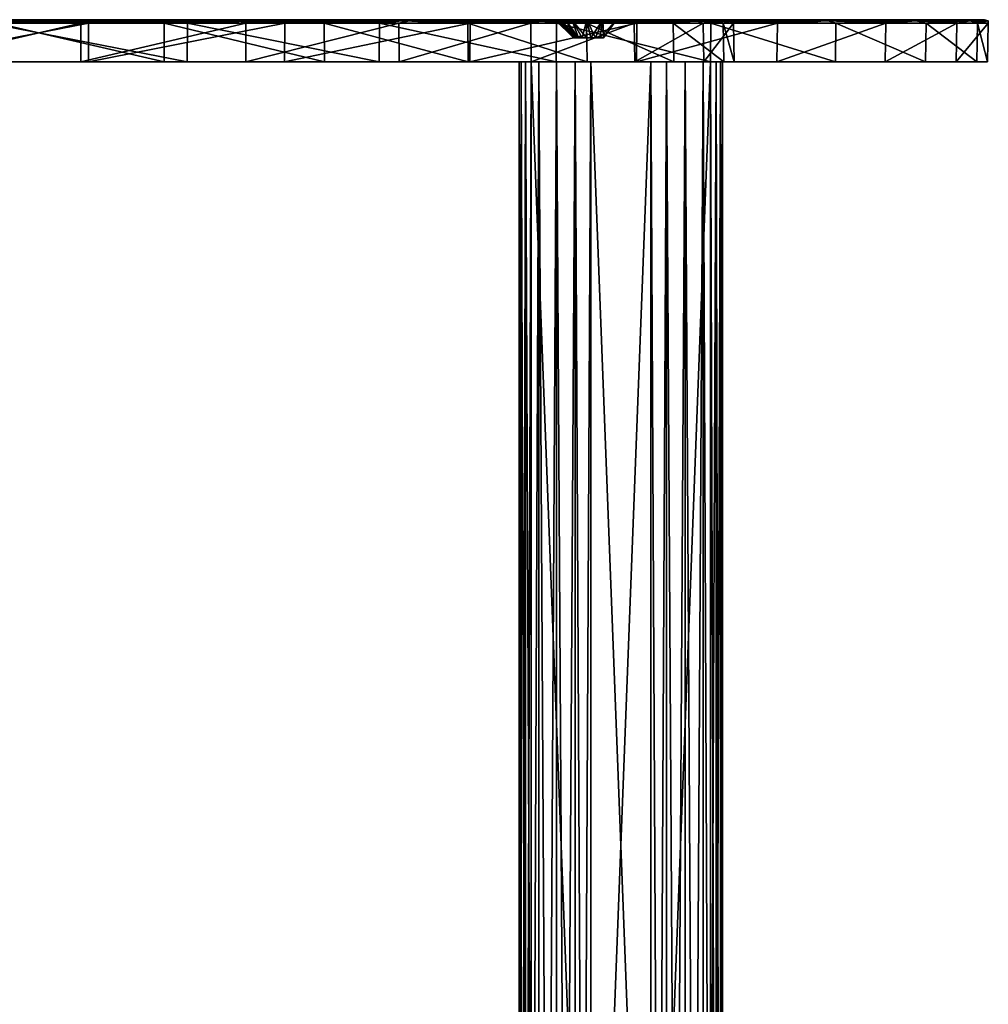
# Model space of a CAD drawing. Header units: millimetres. Extents: x -67 to 67, y -25 to 255.
# Tile 19 of 19: x -1 to 67, y 185 to 255. Entities that reach past the tile are written whole.
import ezdxf

# ---------------------------------------------------------------- set-up
doc = ezdxf.new("R2010")
doc.units = ezdxf.units.MM
doc.header["$LTSCALE"] = 65.185185
for name, color, linetype in [('12', 7, 'CONTINUOUS'), ('13', 7, 'CONTINUOUS'), ('14', 7, 'CONTINUOUS'), ('15', 7, 'CONTINUOUS'), ('16', 7, 'CONTINUOUS'), ('17', 7, 'CONTINUOUS'), ('18', 7, 'CONTINUOUS'), ('19', 7, 'CONTINUOUS'), ('26', 7, 'CONTINUOUS'), ('27', 7, 'CONTINUOUS'), ('28', 7, 'CONTINUOUS'), ('30', 7, 'CONTINUOUS'), ('32', 7, 'CONTINUOUS'), ('33', 7, 'CONTINUOUS'), ('34', 7, 'CONTINUOUS'), ('35', 7, 'CONTINUOUS'), ('36', 7, 'CONTINUOUS'), ('37', 7, 'CONTINUOUS'), ('38', 7, 'CONTINUOUS'), ('39', 7, 'CONTINUOUS'), ('41', 7, 'CONTINUOUS')]:
    doc.layers.add(name, color=color, linetype=linetype)

msp = doc.modelspace()

# ---------------------------------------------------------------- linework, layer by layer
at = {"layer": '12', "color": 252, "linetype": 'Continuous', "true_color": 0x96918c}
for points in [[(43.487, 30, 47.73), (43.487, 252, 47.73), (35.002, 30, 39.244), (43.487, 30, 47.73)], [(43.487, 252, 47.73), (35.002, 252, 39.244), (35.002, 30, 39.244), (43.487, 252, 47.73)]]:
    msp.add_3dface(points, dxfattribs=at)
at = {"layer": '13', "color": 252, "linetype": 'Continuous', "true_color": 0x96918c}
for points in [[(47.73, 30, 43.487), (39.244, 252, 35.002), (47.73, 252, 43.487), (47.73, 30, 43.487)], [(39.244, 30, 35.002), (39.244, 252, 35.002), (47.73, 30, 43.487), (39.244, 30, 35.002)]]:
    msp.add_3dface(points, dxfattribs=at)
at = {"layer": '14', "color": 252, "linetype": 'Continuous', "true_color": 0x96918c}
for points in [[(34.142, 30, 36.787), (34.583, 252, 35.527), (34.583, 30, 35.527), (34.142, 30, 36.787)], [(34.142, 252, 36.787), (34.583, 252, 35.527), (34.142, 30, 36.787), (34.142, 252, 36.787)], [(34.291, 252, 38.114), (34.142, 252, 36.787), (34.291, 30, 38.114), (34.291, 252, 38.114)], [(34.291, 30, 38.114), (34.142, 252, 36.787), (34.142, 30, 36.787), (34.291, 30, 38.114)], [(35.002, 30, 39.244), (35.002, 252, 39.244), (34.291, 252, 38.114), (35.002, 30, 39.244)], [(35.002, 30, 39.244), (34.291, 252, 38.114), (34.291, 30, 38.114), (35.002, 30, 39.244)], [(34.583, 30, 35.527), (35.527, 252, 34.583), (35.527, 30, 34.583), (34.583, 30, 35.527)], [(34.583, 252, 35.527), (35.527, 252, 34.583), (34.583, 30, 35.527), (34.583, 252, 35.527)], [(35.527, 30, 34.583), (36.787, 252, 34.142), (36.787, 30, 34.142), (35.527, 30, 34.583)], [(35.527, 252, 34.583), (36.787, 252, 34.142), (35.527, 30, 34.583), (35.527, 252, 34.583)], [(36.787, 30, 34.142), (38.114, 252, 34.291), (38.114, 30, 34.291), (36.787, 30, 34.142)], [(36.787, 252, 34.142), (38.114, 252, 34.291), (36.787, 30, 34.142), (36.787, 252, 34.142)], [(39.244, 252, 35.002), (39.244, 30, 35.002), (38.114, 30, 34.291), (39.244, 252, 35.002)], [(38.114, 252, 34.291), (39.244, 252, 35.002), (38.114, 30, 34.291), (38.114, 252, 34.291)]]:
    msp.add_3dface(points, dxfattribs=at)
at = {"layer": '15', "color": 252, "linetype": 'Continuous', "true_color": 0x96918c}
for points in [[(43.487, 252, 47.73), (43.487, 30, 47.73), (44.618, 30, 48.44), (43.487, 252, 47.73)], [(44.618, 252, 48.44), (43.487, 252, 47.73), (44.618, 30, 48.44), (44.618, 252, 48.44)], [(45.944, 30, 48.59), (44.618, 252, 48.44), (44.618, 30, 48.44), (45.944, 30, 48.59)], [(45.944, 252, 48.59), (44.618, 252, 48.44), (45.944, 30, 48.59), (45.944, 252, 48.59)], [(47.204, 30, 48.149), (45.944, 252, 48.59), (45.944, 30, 48.59), (47.204, 30, 48.149)], [(47.204, 252, 48.149), (45.944, 252, 48.59), (47.204, 30, 48.149), (47.204, 252, 48.149)], [(48.149, 30, 47.204), (47.204, 252, 48.149), (47.204, 30, 48.149), (48.149, 30, 47.204)], [(48.149, 252, 47.204), (47.204, 252, 48.149), (48.149, 30, 47.204), (48.149, 252, 47.204)], [(47.73, 30, 43.487), (47.73, 252, 43.487), (48.44, 252, 44.618), (47.73, 30, 43.487)], [(47.73, 30, 43.487), (48.44, 252, 44.618), (48.44, 30, 44.618), (47.73, 30, 43.487)], [(48.59, 30, 45.944), (48.149, 252, 47.204), (48.149, 30, 47.204), (48.59, 30, 45.944)], [(48.59, 252, 45.944), (48.149, 252, 47.204), (48.59, 30, 45.944), (48.59, 252, 45.944)], [(48.44, 252, 44.618), (48.59, 252, 45.944), (48.44, 30, 44.618), (48.44, 252, 44.618)], [(48.44, 30, 44.618), (48.59, 252, 45.944), (48.59, 30, 45.944), (48.44, 30, 44.618)]]:
    msp.add_3dface(points, dxfattribs=at)
at = {"layer": '16', "color": 252, "linetype": 'Continuous', "true_color": 0x96918c}
for points in [[(47.73, 30, -43.487), (47.73, 252, -43.487), (39.244, 30, -35.002), (47.73, 30, -43.487)], [(47.73, 252, -43.487), (39.244, 252, -35.002), (39.244, 30, -35.002), (47.73, 252, -43.487)]]:
    msp.add_3dface(points, dxfattribs=at)
at = {"layer": '17', "color": 252, "linetype": 'Continuous', "true_color": 0x96918c}
for points in [[(43.487, 30, -47.73), (35.002, 252, -39.244), (43.487, 252, -47.73), (43.487, 30, -47.73)], [(35.002, 30, -39.244), (35.002, 252, -39.244), (43.487, 30, -47.73), (35.002, 30, -39.244)]]:
    msp.add_3dface(points, dxfattribs=at)
at = {"layer": '18', "color": 252, "linetype": 'Continuous', "true_color": 0x96918c}
for points in [[(34.583, 30, -35.527), (34.142, 252, -36.787), (34.142, 30, -36.787), (34.583, 30, -35.527)], [(34.583, 252, -35.527), (34.142, 252, -36.787), (34.583, 30, -35.527), (34.583, 252, -35.527)], [(34.142, 30, -36.787), (34.291, 252, -38.114), (34.291, 30, -38.114), (34.142, 30, -36.787)], [(34.142, 252, -36.787), (34.291, 252, -38.114), (34.142, 30, -36.787), (34.142, 252, -36.787)], [(35.002, 252, -39.244), (35.002, 30, -39.244), (34.291, 30, -38.114), (35.002, 252, -39.244)], [(34.291, 252, -38.114), (35.002, 252, -39.244), (34.291, 30, -38.114), (34.291, 252, -38.114)], [(35.527, 30, -34.583), (34.583, 252, -35.527), (34.583, 30, -35.527), (35.527, 30, -34.583)], [(35.527, 252, -34.583), (34.583, 252, -35.527), (35.527, 30, -34.583), (35.527, 252, -34.583)], [(36.787, 30, -34.142), (35.527, 252, -34.583), (35.527, 30, -34.583), (36.787, 30, -34.142)], [(36.787, 252, -34.142), (35.527, 252, -34.583), (36.787, 30, -34.142), (36.787, 252, -34.142)], [(38.114, 252, -34.291), (36.787, 252, -34.142), (38.114, 30, -34.291), (38.114, 252, -34.291)], [(38.114, 30, -34.291), (36.787, 252, -34.142), (36.787, 30, -34.142), (38.114, 30, -34.291)], [(39.244, 30, -35.002), (39.244, 252, -35.002), (38.114, 252, -34.291), (39.244, 30, -35.002)], [(39.244, 30, -35.002), (38.114, 252, -34.291), (38.114, 30, -34.291), (39.244, 30, -35.002)]]:
    msp.add_3dface(points, dxfattribs=at)
at = {"layer": '19', "color": 252, "linetype": 'Continuous', "true_color": 0x96918c}
for points in [[(43.487, 30, -47.73), (43.487, 252, -47.73), (44.618, 252, -48.44), (43.487, 30, -47.73)], [(43.487, 30, -47.73), (44.618, 252, -48.44), (44.618, 30, -48.44), (43.487, 30, -47.73)], [(44.618, 252, -48.44), (45.944, 252, -48.59), (44.618, 30, -48.44), (44.618, 252, -48.44)], [(44.618, 30, -48.44), (45.944, 252, -48.59), (45.944, 30, -48.59), (44.618, 30, -48.44)], [(45.944, 30, -48.59), (47.204, 252, -48.149), (47.204, 30, -48.149), (45.944, 30, -48.59)], [(45.944, 252, -48.59), (47.204, 252, -48.149), (45.944, 30, -48.59), (45.944, 252, -48.59)], [(47.204, 30, -48.149), (48.149, 252, -47.204), (48.149, 30, -47.204), (47.204, 30, -48.149)], [(47.204, 252, -48.149), (48.149, 252, -47.204), (47.204, 30, -48.149), (47.204, 252, -48.149)], [(47.73, 252, -43.487), (47.73, 30, -43.487), (48.44, 30, -44.618), (47.73, 252, -43.487)], [(48.44, 252, -44.618), (47.73, 252, -43.487), (48.44, 30, -44.618), (48.44, 252, -44.618)], [(48.149, 30, -47.204), (48.59, 252, -45.944), (48.59, 30, -45.944), (48.149, 30, -47.204)], [(48.149, 252, -47.204), (48.59, 252, -45.944), (48.149, 30, -47.204), (48.149, 252, -47.204)], [(48.59, 252, -45.944), (48.44, 252, -44.618), (48.59, 30, -45.944), (48.59, 252, -45.944)], [(48.59, 30, -45.944), (48.44, 252, -44.618), (48.44, 30, -44.618), (48.59, 30, -45.944)]]:
    msp.add_3dface(points, dxfattribs=at)
at = {"layer": '26', "color": 252, "linetype": 'Continuous', "true_color": 0x96918c}
for points in [[(-10.559, 252, -66.669), (3.533, 252, -67.407), (8.923, 252, -48.689), (-10.559, 252, -66.669)], [(-2.989, 252, -49.41), (-10.559, 252, -66.669), (8.923, 252, -48.689), (-2.989, 252, -49.41)], [(2.989, 252, 49.41), (10.559, 252, 66.669), (-8.923, 252, 48.689), (2.989, 252, 49.41)], [(10.559, 252, 66.669), (-3.533, 252, 67.407), (-8.923, 252, 48.689), (10.559, 252, 66.669)], [(14.726, 252, 47.259), (24.19, 252, 63.017), (2.989, 252, 49.41), (14.726, 252, 47.259)], [(24.19, 252, 63.017), (10.559, 252, 66.669), (2.989, 252, 49.41), (24.19, 252, 63.017)], [(3.533, 252, -67.407), (67.407, 252, -3.533), (38.966, 252, -30.528), (3.533, 252, -67.407)], [(8.923, 252, -48.689), (3.533, 252, -67.407), (20.316, 252, -45.139), (8.923, 252, -48.689)], [(20.316, 252, -45.139), (3.533, 252, -67.407), (30.528, 252, -38.966), (20.316, 252, -45.139)], [(30.528, 252, -38.966), (3.533, 252, -67.407), (38.966, 252, -30.528), (30.528, 252, -38.966)], [(17.47, 252, -65.2), (38.361, 252, -38.361), (3.533, 252, -67.407), (17.47, 252, -65.2)], [(38.361, 252, -38.361), (67.407, 252, -3.533), (3.533, 252, -67.407), (38.361, 252, -38.361)], [(36.763, 252, 56.61), (24.19, 252, 63.017), (14.726, 252, 47.259), (36.763, 252, 56.61)], [(25.608, 252, 42.361), (36.763, 252, 56.61), (14.726, 252, 47.259), (25.608, 252, 42.361)], [(30.644, 252, -60.143), (65.2, 252, -17.47), (17.47, 252, -65.2), (30.644, 252, -60.143)], [(65.2, 252, -17.47), (40.128, 252, -40.128), (17.47, 252, -65.2), (65.2, 252, -17.47)], [(40.128, 252, -40.128), (39.568, 252, -40.452), (17.47, 252, -65.2), (40.128, 252, -40.128)], [(39.568, 252, -40.452), (38.921, 252, -40.452), (17.47, 252, -65.2), (39.568, 252, -40.452)], [(38.921, 252, -40.452), (38.361, 252, -40.128), (17.47, 252, -65.2), (38.921, 252, -40.452)], [(38.361, 252, -40.128), (38.037, 252, -39.568), (17.47, 252, -65.2), (38.361, 252, -40.128)], [(38.037, 252, -39.568), (38.037, 252, -38.921), (17.47, 252, -65.2), (38.037, 252, -39.568)], [(38.037, 252, -38.921), (38.361, 252, -38.361), (17.47, 252, -65.2), (38.037, 252, -38.921)], [(38.361, 252, 40.128), (36.763, 252, 56.61), (25.608, 252, 42.361), (38.361, 252, 40.128)], [(35.002, 252, 35.002), (38.361, 252, 40.128), (25.608, 252, 42.361), (35.002, 252, 35.002)], [(60.143, 252, -30.644), (65.2, 252, -17.47), (30.644, 252, -60.143), (60.143, 252, -30.644)], [(42.479, 252, -52.457), (60.143, 252, -30.644), (30.644, 252, -60.143), (42.479, 252, -52.457)], [(42.361, 252, 25.608), (38.361, 252, 38.361), (35.002, 252, 35.002), (42.361, 252, 25.608)], [(38.361, 252, 38.361), (38.037, 252, 38.921), (35.002, 252, 35.002), (38.361, 252, 38.361)], [(38.037, 252, 39.568), (38.361, 252, 40.128), (35.002, 252, 35.002), (38.037, 252, 39.568)], [(38.037, 252, 38.921), (38.037, 252, 39.568), (35.002, 252, 35.002), (38.037, 252, 38.921)], [(38.361, 252, 40.128), (38.921, 252, 40.452), (36.763, 252, 56.61), (38.361, 252, 40.128)], [(38.921, 252, 40.452), (39.568, 252, 40.452), (36.763, 252, 56.61), (38.921, 252, 40.452)], [(39.568, 252, 40.452), (40.128, 252, 40.128), (36.763, 252, 56.61), (39.568, 252, 40.452)], [(36.763, 252, 56.61), (40.128, 252, 40.128), (47.73, 252, 47.73), (36.763, 252, 56.61)], [(38.921, 252, 38.037), (38.361, 252, 38.361), (42.361, 252, 25.608), (38.921, 252, 38.037)], [(38.361, 252, -38.361), (38.921, 252, -38.037), (67.407, 252, -3.533), (38.361, 252, -38.361)], [(39.568, 252, 38.037), (38.921, 252, 38.037), (42.361, 252, 25.608), (39.568, 252, 38.037)], [(38.921, 252, -38.037), (39.568, 252, -38.037), (67.407, 252, -3.533), (38.921, 252, -38.037)], [(67.407, 252, -3.533), (66.669, 252, 10.559), (38.966, 252, -30.528), (67.407, 252, -3.533)], [(38.966, 252, -30.528), (66.669, 252, 10.559), (45.139, 252, -20.316), (38.966, 252, -30.528)], [(40.128, 252, 38.361), (39.568, 252, 38.037), (42.361, 252, 25.608), (40.128, 252, 38.361)], [(39.568, 252, -38.037), (40.128, 252, -38.361), (67.407, 252, -3.533), (39.568, 252, -38.037)], [(40.128, 252, -38.361), (40.452, 252, -38.921), (67.407, 252, -3.533), (40.128, 252, -38.361)], [(67.407, 252, -3.533), (40.128, 252, -40.128), (65.2, 252, -17.47), (67.407, 252, -3.533)], [(40.452, 252, -39.568), (40.128, 252, -40.128), (67.407, 252, -3.533), (40.452, 252, -39.568)], [(47.73, 252, 47.73), (40.128, 252, 38.361), (42.361, 252, 25.608), (47.73, 252, 47.73)], [(40.452, 252, 38.921), (40.128, 252, 38.361), (47.73, 252, 47.73), (40.452, 252, 38.921)], [(40.128, 252, 40.128), (40.452, 252, 39.568), (47.73, 252, 47.73), (40.128, 252, 40.128)], [(40.452, 252, -38.921), (40.452, 252, -39.568), (67.407, 252, -3.533), (40.452, 252, -38.921)], [(40.452, 252, 39.568), (40.452, 252, 38.921), (47.73, 252, 47.73), (40.452, 252, 39.568)], [(56.61, 252, 36.763), (47.73, 252, 47.73), (42.361, 252, 25.608), (56.61, 252, 36.763)], [(47.259, 252, 14.726), (56.61, 252, 36.763), (42.361, 252, 25.608), (47.259, 252, 14.726)], [(52.457, 252, -42.479), (60.143, 252, -30.644), (42.479, 252, -52.457), (52.457, 252, -42.479)], [(45.139, 252, -20.316), (66.669, 252, 10.559), (48.689, 252, -8.923), (45.139, 252, -20.316)], [(63.017, 252, 24.19), (56.61, 252, 36.763), (47.259, 252, 14.726), (63.017, 252, 24.19)], [(49.41, 252, 2.989), (63.017, 252, 24.19), (47.259, 252, 14.726), (49.41, 252, 2.989)], [(48.689, 252, -8.923), (66.669, 252, 10.559), (49.41, 252, 2.989), (48.689, 252, -8.923)], [(66.669, 252, 10.559), (63.017, 252, 24.19), (49.41, 252, 2.989), (66.669, 252, 10.559)]]:
    msp.add_3dface(points, dxfattribs=at)
at = {"layer": '27', "color": 252, "linetype": 'Continuous', "true_color": 0x96918c}
for points in [[(10.528, 255, 66.469), (-30.652, 255, 39.125), (-3.522, 255, 67.206), (10.528, 255, 66.469)], [(-20.398, 255, 45.323), (-30.652, 255, 39.125), (10.528, 255, 66.469), (-20.398, 255, 45.323)], [(-8.959, 255, 48.888), (-20.398, 255, 45.323), (10.528, 255, 66.469), (-8.959, 255, 48.888)], [(8.959, 255, -48.888), (20.398, 255, -45.323), (-10.528, 255, -66.469), (8.959, 255, -48.888)], [(-3.001, 255, -49.611), (8.959, 255, -48.888), (-10.528, 255, -66.469), (-3.001, 255, -49.611)], [(20.398, 255, -45.323), (30.652, 255, -39.125), (-10.528, 255, -66.469), (20.398, 255, -45.323)], [(-10.528, 255, -66.469), (30.652, 255, -39.125), (3.522, 255, -67.206), (-10.528, 255, -66.469)], [(3.001, 255, 49.611), (-8.959, 255, 48.888), (10.528, 255, 66.469), (3.001, 255, 49.611)], [(24.118, 255, 62.828), (3.001, 255, 49.611), (10.528, 255, 66.469), (24.118, 255, 62.828)], [(14.787, 255, 47.451), (3.001, 255, 49.611), (24.118, 255, 62.828), (14.787, 255, 47.451)], [(37.441, 255, -37.441), (3.522, 255, -67.206), (67.206, 255, -3.522), (37.441, 255, -37.441)], [(37.441, 255, -37.441), (36.838, 255, -38.402), (3.522, 255, -67.206), (37.441, 255, -37.441)], [(36.838, 255, -38.402), (36.71, 255, -39.53), (3.522, 255, -67.206), (36.838, 255, -38.402)], [(36.71, 255, -39.53), (37.085, 255, -40.601), (3.522, 255, -67.206), (36.71, 255, -39.53)], [(37.085, 255, -40.601), (37.888, 255, -41.404), (3.522, 255, -67.206), (37.085, 255, -40.601)], [(37.888, 255, -41.404), (38.959, 255, -41.778), (3.522, 255, -67.206), (37.888, 255, -41.404)], [(38.959, 255, -41.778), (40.087, 255, -41.651), (3.522, 255, -67.206), (38.959, 255, -41.778)], [(3.522, 255, -67.206), (41.048, 255, -41.048), (17.418, 255, -65.005), (3.522, 255, -67.206)], [(40.087, 255, -41.651), (41.048, 255, -41.048), (3.522, 255, -67.206), (40.087, 255, -41.651)], [(3.522, 255, -67.206), (30.652, 255, -39.125), (67.206, 255, -3.522), (3.522, 255, -67.206)], [(25.713, 255, 42.534), (14.787, 255, 47.451), (36.653, 255, 56.441), (25.713, 255, 42.534)], [(36.653, 255, 56.441), (14.787, 255, 47.451), (24.118, 255, 62.828), (36.653, 255, 56.441)], [(17.418, 255, -65.005), (41.048, 255, -41.048), (65.005, 255, -17.418), (17.418, 255, -65.005)], [(30.553, 255, -59.963), (17.418, 255, -65.005), (59.963, 255, -30.553), (30.553, 255, -59.963)], [(59.963, 255, -30.553), (17.418, 255, -65.005), (65.005, 255, -17.418), (59.963, 255, -30.553)], [(36.838, 255, 38.402), (37.441, 255, 37.441), (25.713, 255, 42.534), (36.838, 255, 38.402)], [(25.713, 255, 42.534), (37.441, 255, 37.441), (35.145, 255, 35.145), (25.713, 255, 42.534)], [(36.71, 255, 39.53), (36.838, 255, 38.402), (25.713, 255, 42.534), (36.71, 255, 39.53)], [(37.085, 255, 40.601), (36.71, 255, 39.53), (25.713, 255, 42.534), (37.085, 255, 40.601)], [(37.888, 255, 41.404), (37.085, 255, 40.601), (25.713, 255, 42.534), (37.888, 255, 41.404)], [(37.888, 255, 41.404), (25.713, 255, 42.534), (47.587, 255, 47.587), (37.888, 255, 41.404)], [(47.587, 255, 47.587), (25.713, 255, 42.534), (36.653, 255, 56.441), (47.587, 255, 47.587)], [(42.352, 255, -52.3), (30.553, 255, -59.963), (52.3, 255, -42.352), (42.352, 255, -52.3)], [(52.3, 255, -42.352), (30.553, 255, -59.963), (59.963, 255, -30.553), (52.3, 255, -42.352)], [(30.652, 255, -39.125), (39.125, 255, -30.652), (67.206, 255, -3.522), (30.652, 255, -39.125)], [(37.441, 255, 37.441), (38.402, 255, 36.838), (35.145, 255, 35.145), (37.441, 255, 37.441)], [(38.402, 255, 36.838), (39.53, 255, 36.71), (35.145, 255, 35.145), (38.402, 255, 36.838)], [(35.145, 255, 35.145), (40.601, 255, 37.085), (42.534, 255, 25.713), (35.145, 255, 35.145)], [(39.53, 255, 36.71), (40.601, 255, 37.085), (35.145, 255, 35.145), (39.53, 255, 36.71)], [(65.005, 255, -17.418), (37.441, 255, -37.441), (67.206, 255, -3.522), (65.005, 255, -17.418)], [(38.402, 255, -36.838), (37.441, 255, -37.441), (65.005, 255, -17.418), (38.402, 255, -36.838)], [(38.959, 255, 41.778), (37.888, 255, 41.404), (47.587, 255, 47.587), (38.959, 255, 41.778)], [(39.53, 255, -36.71), (38.402, 255, -36.838), (65.005, 255, -17.418), (39.53, 255, -36.71)], [(40.087, 255, 41.651), (38.959, 255, 41.778), (47.587, 255, 47.587), (40.087, 255, 41.651)], [(39.125, 255, -30.652), (45.323, 255, -20.398), (67.206, 255, -3.522), (39.125, 255, -30.652)], [(40.601, 255, -37.085), (39.53, 255, -36.71), (65.005, 255, -17.418), (40.601, 255, -37.085)], [(41.048, 255, 41.048), (40.087, 255, 41.651), (47.587, 255, 47.587), (41.048, 255, 41.048)], [(41.404, 255, -37.888), (40.601, 255, -37.085), (65.005, 255, -17.418), (41.404, 255, -37.888)], [(42.534, 255, 25.713), (40.601, 255, 37.085), (56.441, 255, 36.653), (42.534, 255, 25.713)], [(40.601, 255, 37.085), (41.404, 255, 37.888), (56.441, 255, 36.653), (40.601, 255, 37.085)], [(41.048, 255, -41.048), (41.651, 255, -40.087), (65.005, 255, -17.418), (41.048, 255, -41.048)], [(56.441, 255, 36.653), (41.048, 255, 41.048), (47.587, 255, 47.587), (56.441, 255, 36.653)], [(41.651, 255, 40.087), (41.048, 255, 41.048), (56.441, 255, 36.653), (41.651, 255, 40.087)], [(41.778, 255, -38.959), (41.404, 255, -37.888), (65.005, 255, -17.418), (41.778, 255, -38.959)], [(41.404, 255, 37.888), (41.778, 255, 38.959), (56.441, 255, 36.653), (41.404, 255, 37.888)], [(41.651, 255, -40.087), (41.778, 255, -38.959), (65.005, 255, -17.418), (41.651, 255, -40.087)], [(41.778, 255, 38.959), (41.651, 255, 40.087), (56.441, 255, 36.653), (41.778, 255, 38.959)], [(47.451, 255, 14.787), (42.534, 255, 25.713), (56.441, 255, 36.653), (47.451, 255, 14.787)], [(45.323, 255, -20.398), (48.888, 255, -8.959), (67.206, 255, -3.522), (45.323, 255, -20.398)], [(62.828, 255, 24.118), (47.451, 255, 14.787), (56.441, 255, 36.653), (62.828, 255, 24.118)], [(49.611, 255, 3.001), (47.451, 255, 14.787), (62.828, 255, 24.118), (49.611, 255, 3.001)], [(48.888, 255, -8.959), (49.611, 255, 3.001), (66.469, 255, 10.528), (48.888, 255, -8.959)], [(67.206, 255, -3.522), (48.888, 255, -8.959), (66.469, 255, 10.528), (67.206, 255, -3.522)], [(66.469, 255, 10.528), (49.611, 255, 3.001), (62.828, 255, 24.118), (66.469, 255, 10.528)]]:
    msp.add_3dface(points, dxfattribs=at)
at = {"layer": '28', "color": 252, "linetype": 'Continuous', "true_color": 0x96918c}
for points in [[(36.838, 255, 38.402), (36.71, 255, 39.53), (38.037, 253.7, 38.921), (36.838, 255, 38.402)], [(36.71, 255, 39.53), (37.085, 255, 40.601), (38.037, 253.7, 39.568), (36.71, 255, 39.53)], [(38.037, 253.7, 38.921), (36.71, 255, 39.53), (37.994, 253.7, 39.244), (38.037, 253.7, 38.921)], [(37.994, 253.7, 39.244), (36.71, 255, 39.53), (38.037, 253.7, 39.568), (37.994, 253.7, 39.244)], [(37.441, 255, 37.441), (36.838, 255, 38.402), (38.361, 253.7, 38.361), (37.441, 255, 37.441)], [(38.361, 253.7, 38.361), (36.838, 255, 38.402), (38.162, 253.7, 38.619), (38.361, 253.7, 38.361)], [(38.162, 253.7, 38.619), (36.838, 255, 38.402), (38.037, 253.7, 38.921), (38.162, 253.7, 38.619)], [(37.085, 255, 40.601), (37.888, 255, 41.404), (38.361, 253.7, 40.128), (37.085, 255, 40.601)], [(38.037, 253.7, 39.568), (37.085, 255, 40.601), (38.162, 253.7, 39.869), (38.037, 253.7, 39.568)], [(38.162, 253.7, 39.869), (37.085, 255, 40.601), (38.361, 253.7, 40.128), (38.162, 253.7, 39.869)], [(37.888, 255, 41.404), (38.959, 255, 41.778), (38.619, 253.7, 40.327), (37.888, 255, 41.404)], [(38.361, 253.7, 40.128), (37.888, 255, 41.404), (38.619, 253.7, 40.327), (38.361, 253.7, 40.128)], [(38.619, 253.7, 40.327), (38.959, 255, 41.778), (38.921, 253.7, 40.452), (38.619, 253.7, 40.327)], [(38.921, 253.7, 40.452), (38.959, 255, 41.778), (39.244, 253.7, 40.494), (38.921, 253.7, 40.452)], [(38.959, 255, 41.778), (40.087, 255, 41.651), (39.244, 253.7, 40.494), (38.959, 255, 41.778)], [(39.244, 253.7, 40.494), (40.087, 255, 41.651), (39.568, 253.7, 40.452), (39.244, 253.7, 40.494)], [(39.568, 253.7, 40.452), (40.087, 255, 41.651), (39.869, 253.7, 40.327), (39.568, 253.7, 40.452)], [(39.869, 253.7, 40.327), (41.048, 255, 41.048), (40.128, 253.7, 40.128), (39.869, 253.7, 40.327)], [(40.087, 255, 41.651), (41.048, 255, 41.048), (39.869, 253.7, 40.327), (40.087, 255, 41.651)]]:
    msp.add_3dface(points, dxfattribs=at)
at = {"layer": '30', "color": 252, "linetype": 'Continuous', "true_color": 0x96918c}
for points in [[(38.037, 253.7, -39.568), (36.71, 255, -39.53), (37.994, 253.7, -39.244), (38.037, 253.7, -39.568)], [(38.162, 253.7, -39.869), (36.71, 255, -39.53), (38.037, 253.7, -39.568), (38.162, 253.7, -39.869)], [(36.71, 255, -39.53), (36.838, 255, -38.402), (37.994, 253.7, -39.244), (36.71, 255, -39.53)], [(37.085, 255, -40.601), (36.71, 255, -39.53), (38.162, 253.7, -39.869), (37.085, 255, -40.601)], [(37.994, 253.7, -39.244), (36.838, 255, -38.402), (38.037, 253.7, -38.921), (37.994, 253.7, -39.244)], [(38.037, 253.7, -38.921), (36.838, 255, -38.402), (38.162, 253.7, -38.619), (38.037, 253.7, -38.921)], [(36.838, 255, -38.402), (37.441, 255, -37.441), (38.162, 253.7, -38.619), (36.838, 255, -38.402)], [(38.361, 253.7, -40.128), (37.085, 255, -40.601), (38.162, 253.7, -39.869), (38.361, 253.7, -40.128)], [(37.888, 255, -41.404), (37.085, 255, -40.601), (38.361, 253.7, -40.128), (37.888, 255, -41.404)], [(38.162, 253.7, -38.619), (37.441, 255, -37.441), (38.361, 253.7, -38.361), (38.162, 253.7, -38.619)], [(38.959, 255, -41.778), (37.888, 255, -41.404), (38.921, 253.7, -40.452), (38.959, 255, -41.778)], [(38.921, 253.7, -40.452), (37.888, 255, -41.404), (38.619, 253.7, -40.327), (38.921, 253.7, -40.452)], [(38.619, 253.7, -40.327), (37.888, 255, -41.404), (38.361, 253.7, -40.128), (38.619, 253.7, -40.327)], [(39.244, 253.7, -40.494), (38.959, 255, -41.778), (38.921, 253.7, -40.452), (39.244, 253.7, -40.494)], [(39.568, 253.7, -40.452), (38.959, 255, -41.778), (39.244, 253.7, -40.494), (39.568, 253.7, -40.452)], [(40.087, 255, -41.651), (38.959, 255, -41.778), (39.568, 253.7, -40.452), (40.087, 255, -41.651)], [(39.869, 253.7, -40.327), (40.087, 255, -41.651), (39.568, 253.7, -40.452), (39.869, 253.7, -40.327)], [(40.128, 253.7, -40.128), (40.087, 255, -41.651), (39.869, 253.7, -40.327), (40.128, 253.7, -40.128)], [(41.048, 255, -41.048), (40.087, 255, -41.651), (40.128, 253.7, -40.128), (41.048, 255, -41.048)]]:
    msp.add_3dface(points, dxfattribs=at)
at = {"layer": '32', "color": 252, "linetype": 'Continuous', "true_color": 0x96918c}
for points in [[(-3.533, 252, 67.407), (10.559, 252, 66.669), (-3.535, 254.746, 67.455), (-3.533, 252, 67.407)], [(-3.535, 254.746, 67.455), (10.559, 252, 66.669), (10.567, 254.746, 66.716), (-3.535, 254.746, 67.455)], [(10.559, 252, 66.669), (24.19, 252, 63.017), (10.567, 254.746, 66.716), (10.559, 252, 66.669)], [(10.567, 254.746, 66.716), (24.19, 252, 63.017), (24.207, 254.746, 63.061), (10.567, 254.746, 66.716)], [(24.19, 252, 63.017), (36.763, 252, 56.61), (24.207, 254.746, 63.061), (24.19, 252, 63.017)], [(24.207, 254.746, 63.061), (36.763, 252, 56.61), (36.789, 254.746, 56.65), (24.207, 254.746, 63.061)], [(36.763, 252, 56.61), (47.73, 252, 47.73), (36.789, 254.746, 56.65), (36.763, 252, 56.61)], [(36.789, 254.746, 56.65), (47.73, 252, 47.73), (47.764, 254.746, 47.764), (36.789, 254.746, 56.65)]]:
    msp.add_3dface(points, dxfattribs=at)
at = {"layer": '33', "color": 252, "linetype": 'Continuous', "true_color": 0x96918c}
for points in [[(3.535, 254.746, -67.455), (-10.559, 252, -66.669), (-10.567, 254.746, -66.716), (3.535, 254.746, -67.455)], [(3.533, 252, -67.407), (-10.559, 252, -66.669), (3.535, 254.746, -67.455), (3.533, 252, -67.407)], [(17.483, 254.746, -65.246), (3.533, 252, -67.407), (3.535, 254.746, -67.455), (17.483, 254.746, -65.246)], [(17.47, 252, -65.2), (3.533, 252, -67.407), (17.483, 254.746, -65.246), (17.47, 252, -65.2)], [(30.644, 252, -60.143), (17.47, 252, -65.2), (30.666, 254.746, -60.186), (30.644, 252, -60.143)], [(30.666, 254.746, -60.186), (17.47, 252, -65.2), (17.483, 254.746, -65.246), (30.666, 254.746, -60.186)], [(42.479, 252, -52.457), (30.644, 252, -60.143), (42.509, 254.746, -52.495), (42.479, 252, -52.457)], [(42.509, 254.746, -52.495), (30.644, 252, -60.143), (30.666, 254.746, -60.186), (42.509, 254.746, -52.495)], [(52.495, 254.746, -42.509), (42.479, 252, -52.457), (42.509, 254.746, -52.495), (52.495, 254.746, -42.509)], [(52.457, 252, -42.479), (42.479, 252, -52.457), (52.495, 254.746, -42.509), (52.457, 252, -42.479)], [(47.73, 252, 47.73), (56.61, 252, 36.763), (47.764, 254.746, 47.764), (47.73, 252, 47.73)], [(47.764, 254.746, 47.764), (56.61, 252, 36.763), (56.65, 254.746, 36.789), (47.764, 254.746, 47.764)], [(60.186, 254.746, -30.666), (52.457, 252, -42.479), (52.495, 254.746, -42.509), (60.186, 254.746, -30.666)], [(60.143, 252, -30.644), (52.457, 252, -42.479), (60.186, 254.746, -30.666), (60.143, 252, -30.644)], [(56.61, 252, 36.763), (63.017, 252, 24.19), (56.65, 254.746, 36.789), (56.61, 252, 36.763)], [(56.65, 254.746, 36.789), (63.017, 252, 24.19), (63.061, 254.746, 24.207), (56.65, 254.746, 36.789)], [(65.2, 252, -17.47), (60.143, 252, -30.644), (65.246, 254.746, -17.483), (65.2, 252, -17.47)], [(65.246, 254.746, -17.483), (60.143, 252, -30.644), (60.186, 254.746, -30.666), (65.246, 254.746, -17.483)], [(63.017, 252, 24.19), (66.669, 252, 10.559), (63.061, 254.746, 24.207), (63.017, 252, 24.19)], [(63.061, 254.746, 24.207), (66.669, 252, 10.559), (66.716, 254.746, 10.567), (63.061, 254.746, 24.207)], [(67.407, 252, -3.533), (65.2, 252, -17.47), (67.455, 254.746, -3.535), (67.407, 252, -3.533)], [(67.455, 254.746, -3.535), (65.2, 252, -17.47), (65.246, 254.746, -17.483), (67.455, 254.746, -3.535)], [(66.669, 252, 10.559), (67.407, 252, -3.533), (66.716, 254.746, 10.567), (66.669, 252, 10.559)], [(66.716, 254.746, 10.567), (67.407, 252, -3.533), (67.455, 254.746, -3.535), (66.716, 254.746, 10.567)]]:
    msp.add_3dface(points, dxfattribs=at)
at = {"layer": '34', "color": 252, "linetype": 'Continuous', "true_color": 0x96918c}
for points in [[(2.986, 254.746, 49.362), (-8.923, 252, 48.689), (-8.914, 254.746, 48.642), (2.986, 254.746, 49.362)], [(2.989, 252, 49.41), (-8.923, 252, 48.689), (2.986, 254.746, 49.362), (2.989, 252, 49.41)], [(14.712, 254.746, 47.213), (2.989, 252, 49.41), (2.986, 254.746, 49.362), (14.712, 254.746, 47.213)], [(14.726, 252, 47.259), (2.989, 252, 49.41), (14.712, 254.746, 47.213), (14.726, 252, 47.259)], [(25.583, 254.746, 42.32), (14.726, 252, 47.259), (14.712, 254.746, 47.213), (25.583, 254.746, 42.32)], [(25.608, 252, 42.361), (14.726, 252, 47.259), (25.583, 254.746, 42.32), (25.608, 252, 42.361)], [(34.968, 254.746, 34.968), (25.608, 252, 42.361), (25.583, 254.746, 42.32), (34.968, 254.746, 34.968)], [(35.002, 252, 35.002), (25.608, 252, 42.361), (34.968, 254.746, 34.968), (35.002, 252, 35.002)]]:
    msp.add_3dface(points, dxfattribs=at)
at = {"layer": '35', "color": 252, "linetype": 'Continuous', "true_color": 0x96918c}
for points in [[(-2.989, 252, -49.41), (8.923, 252, -48.689), (-2.986, 254.746, -49.362), (-2.989, 252, -49.41)], [(-2.986, 254.746, -49.362), (8.923, 252, -48.689), (8.914, 254.746, -48.642), (-2.986, 254.746, -49.362)], [(8.923, 252, -48.689), (20.316, 252, -45.139), (8.914, 254.746, -48.642), (8.923, 252, -48.689)], [(8.914, 254.746, -48.642), (20.316, 252, -45.139), (20.296, 254.746, -45.095), (8.914, 254.746, -48.642)], [(20.316, 252, -45.139), (30.528, 252, -38.966), (20.296, 254.746, -45.095), (20.316, 252, -45.139)], [(20.296, 254.746, -45.095), (30.528, 252, -38.966), (30.498, 254.746, -38.928), (20.296, 254.746, -45.095)], [(30.498, 254.746, -38.928), (38.966, 252, -30.528), (38.928, 254.746, -30.498), (30.498, 254.746, -38.928)], [(30.528, 252, -38.966), (38.966, 252, -30.528), (30.498, 254.746, -38.928), (30.528, 252, -38.966)], [(35.002, 252, 35.002), (34.968, 254.746, 34.968), (42.32, 254.746, 25.583), (35.002, 252, 35.002)], [(42.361, 252, 25.608), (35.002, 252, 35.002), (42.32, 254.746, 25.583), (42.361, 252, 25.608)], [(38.928, 254.746, -30.498), (45.139, 252, -20.316), (45.095, 254.746, -20.296), (38.928, 254.746, -30.498)], [(38.966, 252, -30.528), (45.139, 252, -20.316), (38.928, 254.746, -30.498), (38.966, 252, -30.528)], [(47.213, 254.746, 14.712), (42.361, 252, 25.608), (42.32, 254.746, 25.583), (47.213, 254.746, 14.712)], [(47.259, 252, 14.726), (42.361, 252, 25.608), (47.213, 254.746, 14.712), (47.259, 252, 14.726)], [(45.095, 254.746, -20.296), (48.689, 252, -8.923), (48.642, 254.746, -8.914), (45.095, 254.746, -20.296)], [(45.139, 252, -20.316), (48.689, 252, -8.923), (45.095, 254.746, -20.296), (45.139, 252, -20.316)], [(49.362, 254.746, 2.986), (47.259, 252, 14.726), (47.213, 254.746, 14.712), (49.362, 254.746, 2.986)], [(49.41, 252, 2.989), (47.259, 252, 14.726), (49.362, 254.746, 2.986), (49.41, 252, 2.989)], [(48.642, 254.746, -8.914), (49.41, 252, 2.989), (49.362, 254.746, 2.986), (48.642, 254.746, -8.914)], [(48.689, 252, -8.923), (49.41, 252, 2.989), (48.642, 254.746, -8.914), (48.689, 252, -8.923)]]:
    msp.add_3dface(points, dxfattribs=at)
at = {"layer": '36', "color": 252, "linetype": 'Continuous', "true_color": 0x96918c}
for points in [[(-8.959, 255, 48.888), (3.001, 255, 49.611), (-5.545, 254.925, 49.212), (-8.959, 255, 48.888)], [(2.986, 254.746, 49.362), (-8.914, 254.746, 48.642), (-5.545, 254.925, 49.212), (2.986, 254.746, 49.362)], [(-5.545, 254.925, 49.212), (3.001, 255, 49.611), (5.545, 254.925, 49.212), (-5.545, 254.925, 49.212)], [(2.986, 254.746, 49.362), (-5.545, 254.925, 49.212), (5.545, 254.925, 49.212), (2.986, 254.746, 49.362)], [(14.712, 254.746, 47.213), (2.986, 254.746, 49.362), (5.545, 254.925, 49.212), (14.712, 254.746, 47.213)], [(3.001, 255, 49.611), (14.787, 255, 47.451), (5.545, 254.925, 49.212), (3.001, 255, 49.611)], [(5.545, 254.925, 49.212), (14.787, 255, 47.451), (16.357, 254.925, 46.745), (5.545, 254.925, 49.212)], [(14.712, 254.746, 47.213), (5.545, 254.925, 49.212), (16.357, 254.925, 46.745), (14.712, 254.746, 47.213)], [(25.583, 254.746, 42.32), (14.712, 254.746, 47.213), (16.357, 254.925, 46.745), (25.583, 254.746, 42.32)], [(14.787, 255, 47.451), (25.713, 255, 42.534), (16.357, 254.925, 46.745), (14.787, 255, 47.451)], [(16.357, 254.925, 46.745), (25.713, 255, 42.534), (26.348, 254.925, 41.933), (16.357, 254.925, 46.745)], [(25.583, 254.746, 42.32), (16.357, 254.925, 46.745), (26.348, 254.925, 41.933), (25.583, 254.746, 42.32)], [(25.583, 254.746, 42.32), (26.348, 254.925, 41.933), (35.019, 254.925, 35.019), (25.583, 254.746, 42.32)], [(34.968, 254.746, 34.968), (25.583, 254.746, 42.32), (35.019, 254.925, 35.019), (34.968, 254.746, 34.968)], [(25.713, 255, 42.534), (35.145, 255, 35.145), (26.348, 254.925, 41.933), (25.713, 255, 42.534)], [(26.348, 254.925, 41.933), (35.145, 255, 35.145), (35.019, 254.925, 35.019), (26.348, 254.925, 41.933)]]:
    msp.add_3dface(points, dxfattribs=at)
at = {"layer": '37', "color": 252, "linetype": 'Continuous', "true_color": 0x96918c}
for points in [[(5.545, 254.925, -49.212), (-3.001, 255, -49.611), (-5.545, 254.925, -49.212), (5.545, 254.925, -49.212)], [(-2.986, 254.746, -49.362), (5.545, 254.925, -49.212), (-5.545, 254.925, -49.212), (-2.986, 254.746, -49.362)], [(8.959, 255, -48.888), (-3.001, 255, -49.611), (5.545, 254.925, -49.212), (8.959, 255, -48.888)], [(-2.986, 254.746, -49.362), (8.914, 254.746, -48.642), (5.545, 254.925, -49.212), (-2.986, 254.746, -49.362)], [(16.357, 254.925, -46.745), (8.959, 255, -48.888), (5.545, 254.925, -49.212), (16.357, 254.925, -46.745)], [(8.914, 254.746, -48.642), (16.357, 254.925, -46.745), (5.545, 254.925, -49.212), (8.914, 254.746, -48.642)], [(8.914, 254.746, -48.642), (20.296, 254.746, -45.095), (16.357, 254.925, -46.745), (8.914, 254.746, -48.642)], [(20.398, 255, -45.323), (8.959, 255, -48.888), (16.357, 254.925, -46.745), (20.398, 255, -45.323)], [(26.348, 254.925, -41.933), (20.398, 255, -45.323), (16.357, 254.925, -46.745), (26.348, 254.925, -41.933)], [(20.296, 254.746, -45.095), (26.348, 254.925, -41.933), (16.357, 254.925, -46.745), (20.296, 254.746, -45.095)], [(20.296, 254.746, -45.095), (30.498, 254.746, -38.928), (26.348, 254.925, -41.933), (20.296, 254.746, -45.095)], [(30.652, 255, -39.125), (20.398, 255, -45.323), (26.348, 254.925, -41.933), (30.652, 255, -39.125)], [(35.019, 254.925, -35.019), (30.652, 255, -39.125), (26.348, 254.925, -41.933), (35.019, 254.925, -35.019)], [(30.498, 254.746, -38.928), (35.019, 254.925, -35.019), (26.348, 254.925, -41.933), (30.498, 254.746, -38.928)], [(30.498, 254.746, -38.928), (38.928, 254.746, -30.498), (35.019, 254.925, -35.019), (30.498, 254.746, -38.928)], [(39.125, 255, -30.652), (30.652, 255, -39.125), (35.019, 254.925, -35.019), (39.125, 255, -30.652)], [(42.32, 254.746, 25.583), (34.968, 254.746, 34.968), (41.933, 254.925, 26.348), (42.32, 254.746, 25.583)], [(34.968, 254.746, 34.968), (35.019, 254.925, 35.019), (41.933, 254.925, 26.348), (34.968, 254.746, 34.968)], [(41.933, 254.925, -26.348), (39.125, 255, -30.652), (35.019, 254.925, -35.019), (41.933, 254.925, -26.348)], [(35.019, 254.925, 35.019), (42.534, 255, 25.713), (41.933, 254.925, 26.348), (35.019, 254.925, 35.019)], [(35.145, 255, 35.145), (42.534, 255, 25.713), (35.019, 254.925, 35.019), (35.145, 255, 35.145)], [(38.928, 254.746, -30.498), (41.933, 254.925, -26.348), (35.019, 254.925, -35.019), (38.928, 254.746, -30.498)], [(38.928, 254.746, -30.498), (45.095, 254.746, -20.296), (41.933, 254.925, -26.348), (38.928, 254.746, -30.498)], [(45.323, 255, -20.398), (39.125, 255, -30.652), (41.933, 254.925, -26.348), (45.323, 255, -20.398)], [(46.745, 254.925, -16.357), (45.323, 255, -20.398), (41.933, 254.925, -26.348), (46.745, 254.925, -16.357)], [(41.933, 254.925, 26.348), (42.534, 255, 25.713), (46.745, 254.925, 16.357), (41.933, 254.925, 26.348)], [(42.32, 254.746, 25.583), (41.933, 254.925, 26.348), (46.745, 254.925, 16.357), (42.32, 254.746, 25.583)], [(45.095, 254.746, -20.296), (46.745, 254.925, -16.357), (41.933, 254.925, -26.348), (45.095, 254.746, -20.296)], [(47.213, 254.746, 14.712), (42.32, 254.746, 25.583), (46.745, 254.925, 16.357), (47.213, 254.746, 14.712)], [(42.534, 255, 25.713), (47.451, 255, 14.787), (46.745, 254.925, 16.357), (42.534, 255, 25.713)], [(45.095, 254.746, -20.296), (48.642, 254.746, -8.914), (46.745, 254.925, -16.357), (45.095, 254.746, -20.296)], [(48.888, 255, -8.959), (45.323, 255, -20.398), (46.745, 254.925, -16.357), (48.888, 255, -8.959)], [(49.212, 254.925, -5.545), (48.888, 255, -8.959), (46.745, 254.925, -16.357), (49.212, 254.925, -5.545)], [(46.745, 254.925, 16.357), (47.451, 255, 14.787), (49.212, 254.925, 5.545), (46.745, 254.925, 16.357)], [(47.213, 254.746, 14.712), (46.745, 254.925, 16.357), (49.212, 254.925, 5.545), (47.213, 254.746, 14.712)], [(48.642, 254.746, -8.914), (49.212, 254.925, -5.545), (46.745, 254.925, -16.357), (48.642, 254.746, -8.914)], [(49.362, 254.746, 2.986), (47.213, 254.746, 14.712), (49.212, 254.925, 5.545), (49.362, 254.746, 2.986)], [(47.451, 255, 14.787), (49.611, 255, 3.001), (49.212, 254.925, 5.545), (47.451, 255, 14.787)], [(48.642, 254.746, -8.914), (49.362, 254.746, 2.986), (49.212, 254.925, -5.545), (48.642, 254.746, -8.914)], [(49.611, 255, 3.001), (48.888, 255, -8.959), (49.212, 254.925, -5.545), (49.611, 255, 3.001)], [(49.212, 254.925, 5.545), (49.611, 255, 3.001), (49.212, 254.925, -5.545), (49.212, 254.925, 5.545)], [(49.362, 254.746, 2.986), (49.212, 254.925, 5.545), (49.212, 254.925, -5.545), (49.362, 254.746, 2.986)]]:
    msp.add_3dface(points, dxfattribs=at)
at = {"layer": '38', "color": 252, "linetype": 'Continuous', "true_color": 0x96918c}
for points in [[(-13.164, 254.925, -66.18), (-10.528, 255, -66.469), (0, 254.925, -67.476), (-13.164, 254.925, -66.18)], [(-10.567, 254.746, -66.716), (-13.164, 254.925, -66.18), (0, 254.925, -67.476), (-10.567, 254.746, -66.716)], [(3.535, 254.746, -67.455), (-10.567, 254.746, -66.716), (0, 254.925, -67.476), (3.535, 254.746, -67.455)], [(-10.528, 255, -66.469), (3.522, 255, -67.206), (0, 254.925, -67.476), (-10.528, 255, -66.469)], [(0, 254.925, -67.476), (3.522, 255, -67.206), (13.164, 254.925, -66.18), (0, 254.925, -67.476)], [(3.535, 254.746, -67.455), (0, 254.925, -67.476), (13.164, 254.925, -66.18), (3.535, 254.746, -67.455)], [(3.522, 255, -67.206), (17.418, 255, -65.005), (13.164, 254.925, -66.18), (3.522, 255, -67.206)], [(17.483, 254.746, -65.246), (3.535, 254.746, -67.455), (13.164, 254.925, -66.18), (17.483, 254.746, -65.246)], [(13.164, 254.925, -66.18), (17.418, 255, -65.005), (25.822, 254.925, -62.34), (13.164, 254.925, -66.18)], [(17.483, 254.746, -65.246), (13.164, 254.925, -66.18), (25.822, 254.925, -62.34), (17.483, 254.746, -65.246)], [(17.418, 255, -65.005), (30.553, 255, -59.963), (25.822, 254.925, -62.34), (17.418, 255, -65.005)], [(30.666, 254.746, -60.186), (17.483, 254.746, -65.246), (25.822, 254.925, -62.34), (30.666, 254.746, -60.186)], [(25.822, 254.925, -62.34), (30.553, 255, -59.963), (37.488, 254.925, -56.104), (25.822, 254.925, -62.34)], [(30.666, 254.746, -60.186), (25.822, 254.925, -62.34), (37.488, 254.925, -56.104), (30.666, 254.746, -60.186)], [(30.553, 255, -59.963), (42.352, 255, -52.3), (37.488, 254.925, -56.104), (30.553, 255, -59.963)], [(42.509, 254.746, -52.495), (30.666, 254.746, -60.186), (37.488, 254.925, -56.104), (42.509, 254.746, -52.495)], [(37.488, 254.925, -56.104), (42.352, 255, -52.3), (47.713, 254.925, -47.713), (37.488, 254.925, -56.104)], [(42.509, 254.746, -52.495), (37.488, 254.925, -56.104), (47.713, 254.925, -47.713), (42.509, 254.746, -52.495)], [(42.352, 255, -52.3), (52.3, 255, -42.352), (47.713, 254.925, -47.713), (42.352, 255, -52.3)], [(52.495, 254.746, -42.509), (42.509, 254.746, -52.495), (47.713, 254.925, -47.713), (52.495, 254.746, -42.509)], [(56.441, 255, 36.653), (47.587, 255, 47.587), (56.104, 254.925, 37.488), (56.441, 255, 36.653)], [(56.104, 254.925, 37.488), (47.587, 255, 47.587), (47.713, 254.925, 47.713), (56.104, 254.925, 37.488)], [(47.713, 254.925, -47.713), (52.3, 255, -42.352), (56.104, 254.925, -37.488), (47.713, 254.925, -47.713)], [(56.65, 254.746, 36.789), (56.104, 254.925, 37.488), (47.713, 254.925, 47.713), (56.65, 254.746, 36.789)], [(47.764, 254.746, 47.764), (56.65, 254.746, 36.789), (47.713, 254.925, 47.713), (47.764, 254.746, 47.764)], [(52.495, 254.746, -42.509), (47.713, 254.925, -47.713), (56.104, 254.925, -37.488), (52.495, 254.746, -42.509)], [(52.3, 255, -42.352), (59.963, 255, -30.553), (56.104, 254.925, -37.488), (52.3, 255, -42.352)], [(60.186, 254.746, -30.666), (52.495, 254.746, -42.509), (56.104, 254.925, -37.488), (60.186, 254.746, -30.666)], [(56.104, 254.925, -37.488), (59.963, 255, -30.553), (62.34, 254.925, -25.822), (56.104, 254.925, -37.488)], [(62.34, 254.925, 25.822), (56.441, 255, 36.653), (56.104, 254.925, 37.488), (62.34, 254.925, 25.822)], [(60.186, 254.746, -30.666), (56.104, 254.925, -37.488), (62.34, 254.925, -25.822), (60.186, 254.746, -30.666)], [(56.65, 254.746, 36.789), (62.34, 254.925, 25.822), (56.104, 254.925, 37.488), (56.65, 254.746, 36.789)], [(62.828, 255, 24.118), (56.441, 255, 36.653), (62.34, 254.925, 25.822), (62.828, 255, 24.118)], [(56.65, 254.746, 36.789), (63.061, 254.746, 24.207), (62.34, 254.925, 25.822), (56.65, 254.746, 36.789)], [(59.963, 255, -30.553), (65.005, 255, -17.418), (62.34, 254.925, -25.822), (59.963, 255, -30.553)], [(65.246, 254.746, -17.483), (60.186, 254.746, -30.666), (62.34, 254.925, -25.822), (65.246, 254.746, -17.483)], [(62.34, 254.925, -25.822), (65.005, 255, -17.418), (66.18, 254.925, -13.164), (62.34, 254.925, -25.822)], [(66.18, 254.925, 13.164), (62.828, 255, 24.118), (62.34, 254.925, 25.822), (66.18, 254.925, 13.164)], [(65.246, 254.746, -17.483), (62.34, 254.925, -25.822), (66.18, 254.925, -13.164), (65.246, 254.746, -17.483)], [(63.061, 254.746, 24.207), (66.18, 254.925, 13.164), (62.34, 254.925, 25.822), (63.061, 254.746, 24.207)], [(66.469, 255, 10.528), (62.828, 255, 24.118), (66.18, 254.925, 13.164), (66.469, 255, 10.528)], [(63.061, 254.746, 24.207), (66.716, 254.746, 10.567), (66.18, 254.925, 13.164), (63.061, 254.746, 24.207)], [(65.005, 255, -17.418), (67.206, 255, -3.522), (66.18, 254.925, -13.164), (65.005, 255, -17.418)], [(67.455, 254.746, -3.535), (65.246, 254.746, -17.483), (66.18, 254.925, -13.164), (67.455, 254.746, -3.535)], [(66.18, 254.925, -13.164), (67.206, 255, -3.522), (67.476, 254.925), (66.18, 254.925, -13.164)], [(67.476, 254.925), (66.469, 255, 10.528), (66.18, 254.925, 13.164), (67.476, 254.925)], [(66.716, 254.746, 10.567), (67.476, 254.925), (66.18, 254.925, 13.164), (66.716, 254.746, 10.567)], [(67.455, 254.746, -3.535), (66.18, 254.925, -13.164), (67.476, 254.925), (67.455, 254.746, -3.535)], [(67.206, 255, -3.522), (66.469, 255, 10.528), (67.476, 254.925), (67.206, 255, -3.522)], [(66.716, 254.746, 10.567), (67.455, 254.746, -3.535), (67.476, 254.925), (66.716, 254.746, 10.567)]]:
    msp.add_3dface(points, dxfattribs=at)
at = {"layer": '39', "color": 252, "linetype": 'Continuous', "true_color": 0x96918c}
for points in [[(0, 254.925, 67.476), (-3.522, 255, 67.206), (-13.164, 254.925, 66.18), (0, 254.925, 67.476)], [(-3.535, 254.746, 67.455), (0, 254.925, 67.476), (-13.164, 254.925, 66.18), (-3.535, 254.746, 67.455)], [(-3.535, 254.746, 67.455), (10.567, 254.746, 66.716), (0, 254.925, 67.476), (-3.535, 254.746, 67.455)], [(10.528, 255, 66.469), (-3.522, 255, 67.206), (0, 254.925, 67.476), (10.528, 255, 66.469)], [(13.164, 254.925, 66.18), (10.528, 255, 66.469), (0, 254.925, 67.476), (13.164, 254.925, 66.18)], [(10.567, 254.746, 66.716), (13.164, 254.925, 66.18), (0, 254.925, 67.476), (10.567, 254.746, 66.716)], [(24.118, 255, 62.828), (10.528, 255, 66.469), (13.164, 254.925, 66.18), (24.118, 255, 62.828)], [(10.567, 254.746, 66.716), (24.207, 254.746, 63.061), (13.164, 254.925, 66.18), (10.567, 254.746, 66.716)], [(25.822, 254.925, 62.34), (24.118, 255, 62.828), (13.164, 254.925, 66.18), (25.822, 254.925, 62.34)], [(24.207, 254.746, 63.061), (25.822, 254.925, 62.34), (13.164, 254.925, 66.18), (24.207, 254.746, 63.061)], [(36.653, 255, 56.441), (24.118, 255, 62.828), (25.822, 254.925, 62.34), (36.653, 255, 56.441)], [(24.207, 254.746, 63.061), (36.789, 254.746, 56.65), (25.822, 254.925, 62.34), (24.207, 254.746, 63.061)], [(37.488, 254.925, 56.104), (36.653, 255, 56.441), (25.822, 254.925, 62.34), (37.488, 254.925, 56.104)], [(36.789, 254.746, 56.65), (37.488, 254.925, 56.104), (25.822, 254.925, 62.34), (36.789, 254.746, 56.65)], [(47.587, 255, 47.587), (36.653, 255, 56.441), (47.713, 254.925, 47.713), (47.587, 255, 47.587)], [(47.713, 254.925, 47.713), (36.653, 255, 56.441), (37.488, 254.925, 56.104), (47.713, 254.925, 47.713)], [(36.789, 254.746, 56.65), (47.764, 254.746, 47.764), (37.488, 254.925, 56.104), (36.789, 254.746, 56.65)], [(47.764, 254.746, 47.764), (47.713, 254.925, 47.713), (37.488, 254.925, 56.104), (47.764, 254.746, 47.764)]]:
    msp.add_3dface(points, dxfattribs=at)
at = {"layer": '41', "linetype": 'Continuous'}
for points in [[(37.094, 255, -39.246), (37.382, 255, -38.17), (37.383, 255, -40.321), (37.094, 255, -39.246)], [(37.382, 255, -38.17), (38.168, 255, -37.383), (37.744, 255, -38.945), (37.382, 255, -38.17)], [(37.383, 255, -40.321), (37.382, 255, -38.17), (37.744, 255, -38.945), (37.383, 255, -40.321)], [(38.17, 255, -41.107), (37.383, 255, -40.321), (37.745, 255, -39.545), (38.17, 255, -41.107)], [(37.745, 255, -39.545), (37.383, 255, -40.321), (37.744, 255, -38.945), (37.745, 255, -39.545)], [(37.744, 255, -38.945), (38.168, 255, -37.383), (38.944, 255, -37.745), (37.744, 255, -38.945)], [(38.944, 255, -38.945), (37.744, 255, -38.945), (38.944, 255, -37.745), (38.944, 255, -38.945)], [(38.945, 255, -39.545), (38.17, 255, -41.107), (37.745, 255, -39.545), (38.945, 255, -39.545)], [(38.168, 255, -37.383), (39.243, 255, -37.094), (38.944, 255, -37.745), (38.168, 255, -37.383)], [(38.945, 255, -40.745), (38.17, 255, -41.107), (38.945, 255, -39.545), (38.945, 255, -40.745)], [(39.246, 255, -41.394), (38.17, 255, -41.107), (38.945, 255, -40.745), (39.246, 255, -41.394)], [(38.944, 255, -37.745), (39.243, 255, -37.094), (39.544, 255, -37.744), (38.944, 255, -37.745)], [(39.246, 255, -41.394), (38.945, 255, -40.745), (39.545, 255, -40.744), (39.246, 255, -41.394)], [(39.243, 255, -37.094), (40.318, 255, -37.382), (39.544, 255, -37.744), (39.243, 255, -37.094)], [(40.321, 255, -41.106), (39.246, 255, -41.394), (39.545, 255, -40.744), (40.321, 255, -41.106)], [(39.544, 255, -38.944), (40.318, 255, -37.382), (40.744, 255, -38.944), (39.544, 255, -38.944)], [(39.544, 255, -37.744), (40.318, 255, -37.382), (39.544, 255, -38.944), (39.544, 255, -37.744)], [(39.545, 255, -39.544), (40.745, 255, -39.544), (39.545, 255, -40.744), (39.545, 255, -39.544)], [(40.745, 255, -39.544), (40.321, 255, -41.106), (39.545, 255, -40.744), (40.745, 255, -39.544)], [(40.318, 255, -37.382), (41.106, 255, -38.168), (40.744, 255, -38.944), (40.318, 255, -37.382)], [(41.107, 255, -40.318), (40.321, 255, -41.106), (40.745, 255, -39.544), (41.107, 255, -40.318)], [(40.744, 255, -38.944), (41.106, 255, -38.168), (40.745, 255, -39.544), (40.744, 255, -38.944)], [(41.106, 255, -38.168), (41.107, 255, -40.318), (40.745, 255, -39.544), (41.106, 255, -38.168)], [(41.394, 255, -39.243), (41.107, 255, -40.318), (41.106, 255, -38.168), (41.394, 255, -39.243)]]:
    msp.add_3dface(points, dxfattribs=at)

doc.saveas('drawing.dxf')
